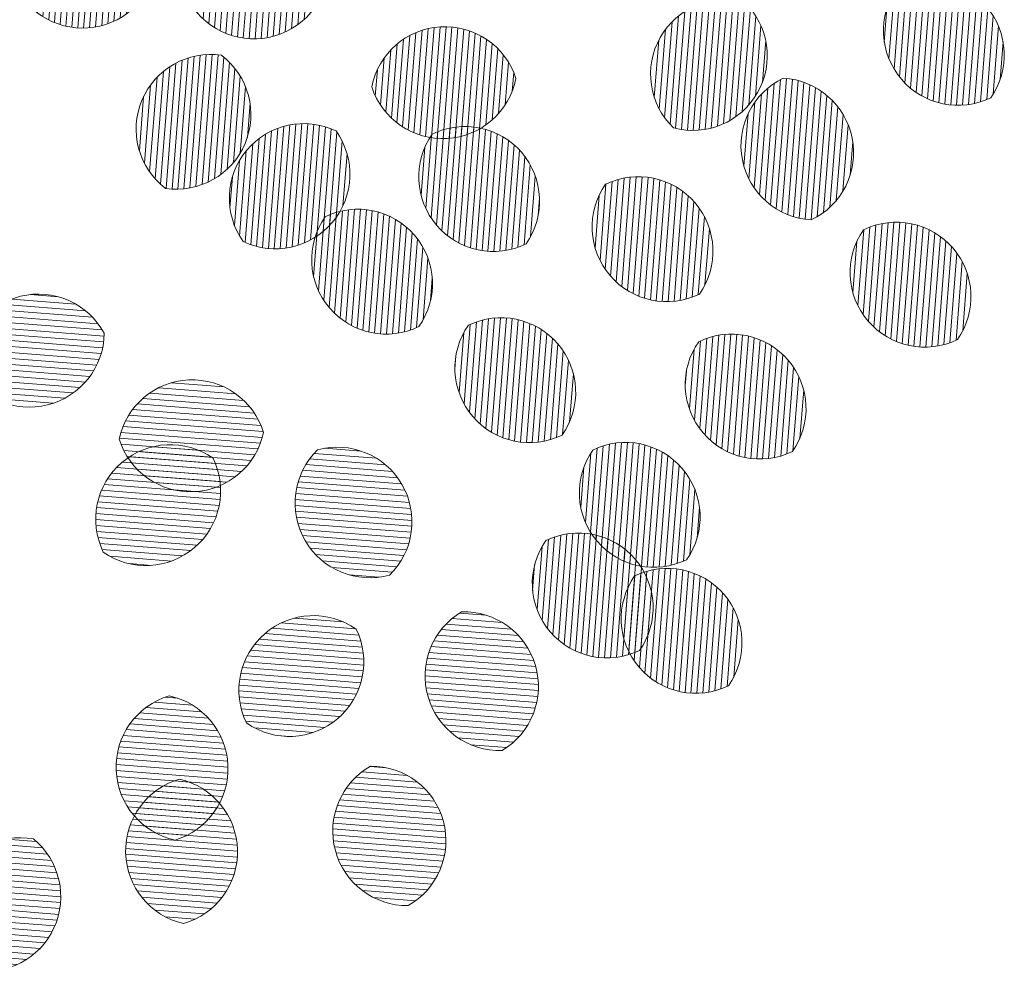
# Model space of a CAD drawing. Header units: metres. Extents: x 0 to 200176, y 0 to 356276.
# Tile 9 of 52: x 199123.093 to 199123.752, y 355669.474 to 355670.111. Entities that reach past the tile are written whole.
import ezdxf

# ---------------------------------------------------------------- set-up
doc = ezdxf.new("R2010")
doc.units = ezdxf.units.M
doc.layers.add('0_Ontwerplijnen_bomen', color=7, linetype='Continuous', lineweight=40)
doc.layers.add('N-WE-GR-BOOM-PRESENTATIE-S', color=90, linetype='Continuous', lineweight=5)
pattern_1 = [(265.5314259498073, (0, 0), (0.01995502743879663, -0.001559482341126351), [])]
pattern_2 = [(175.5314259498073, (0, 0), (-0.001559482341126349, -0.01995502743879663), [])]

# ---------------------------------------------------------------- blocks, each defined once
blk = doc.blocks.new('BOOM_PRESENTATIE')
at = {"layer": 'N-WE-GR-BOOM-PRESENTATIE-S'}
h = blk.add_hatch(dxfattribs=at)
h.set_pattern_fill('ANSI31', color=60, scale=0.006304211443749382, angle=220.5314259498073, style=0)
h.set_pattern_definition(pattern_1)
edge = h.paths.add_edge_path()
edge.add_arc((0.797653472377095, -0.42777078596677), 0.2521684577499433, 46.8764723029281, 122.3989601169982)
edge.add_arc((0.7976534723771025, -0.4277707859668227), 0.2521684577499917, 122.3989601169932, 197.9214479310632)
edge.add_arc((0.7300960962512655, -0.3213131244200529), 0.2521684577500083, 226.8764723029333, 302.3989601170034)
edge.add_arc((0.7300960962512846, -0.3213131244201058), 0.2521684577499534, 302.3989601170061, 377.9214479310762)
h = blk.add_hatch(dxfattribs=at)
h.set_pattern_fill('ANSI31', color=60, scale=0.006304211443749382, angle=220.5314259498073, style=0)
h.set_pattern_definition(pattern_1)
edge = h.paths.add_edge_path()
edge.add_arc((1.354469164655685, -0.4752724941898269), 0.2521684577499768, 35.71326642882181, 111.2357542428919)
edge.add_arc((1.354469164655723, -0.4752724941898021), 0.2521684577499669, 111.2357542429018, 186.7582420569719)
edge.add_arc((1.308800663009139, -0.3577496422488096), 0.2521684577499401, 215.7132664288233, 291.2357542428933)
edge.add_arc((1.308800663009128, -0.357749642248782), 0.2521684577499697, 291.2357542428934, 366.7582420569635)
h = blk.add_hatch(dxfattribs=at)
h.set_pattern_fill('ANSI31', color=98, scale=0.006304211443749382, angle=220.5314259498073, style=0)
h.set_pattern_definition(pattern_1)
edge = h.paths.add_edge_path()
edge.add_arc((3.59328665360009, -0.6642348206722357), 0.2521684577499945, 325.0089381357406, 400.5314259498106)
edge.add_arc((3.593286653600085, -0.664234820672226), 0.2521684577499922, 40.5314259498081, 116.0539137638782)
edge.add_arc((3.68911692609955, -0.5822970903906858), 0.2521684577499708, 145.0089381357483, 220.5314259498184)
edge.add_arc((3.689116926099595, -0.5822970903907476), 0.2521684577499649, 220.531425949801, 296.053913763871)
h = blk.add_hatch(dxfattribs=at)
h.set_pattern_fill('ANSI31', color=106, scale=0.006304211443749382, angle=220.5314259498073, style=0)
h.set_pattern_definition(pattern_1)
edge = h.paths.add_edge_path()
edge.add_arc((2.792084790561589, -0.6671886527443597), 0.2521684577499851, 254.9981011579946, 330.5205889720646)
edge.add_arc((2.792084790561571, -0.6671886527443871), 0.2521684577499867, 330.520588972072, 406.0430767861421)
edge.add_arc((2.901845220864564, -0.7292360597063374), 0.2521684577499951, 74.99810115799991, 150.5205889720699)
edge.add_arc((2.901845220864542, -0.7292360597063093), 0.2521684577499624, 150.520588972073, 226.0430767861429)
h = blk.add_hatch(dxfattribs=at)
h.set_pattern_fill('ANSI31', color=54, scale=0.006304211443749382, angle=220.5314259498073, style=0)
h.set_pattern_definition(pattern_1)
edge = h.paths.add_edge_path()
edge.add_arc((1.954656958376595, -0.8207541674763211), 0.2521684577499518, 17.85357385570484, 93.37606166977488)
edge.add_arc((1.954656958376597, -0.8207541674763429), 0.2521684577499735, 93.37606166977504, 168.8985494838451)
edge.add_arc((1.947231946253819, -0.6948887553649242), 0.2521684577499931, 197.8535738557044, 273.3760616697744)
edge.add_arc((1.947231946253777, -0.6948887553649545), 0.2521684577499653, 273.3760616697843, 348.8985494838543)
h = blk.add_hatch(dxfattribs=at)
h.set_pattern_fill('ANSI31', color=60, scale=0.006304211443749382, angle=220.5314259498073, style=0)
h.set_pattern_definition(pattern_1)
edge = h.paths.add_edge_path()
edge.add_arc((1.162693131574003, -0.9148823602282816), 0.2521684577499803, 81.58166166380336, 157.1041494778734)
edge.add_arc((1.162693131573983, -0.9148823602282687), 0.2521684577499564, 157.1041494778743, 232.6266372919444)
edge.add_arc((1.046542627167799, -0.8658283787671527), 0.2521684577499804, 261.5816616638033, 337.1041494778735)
edge.add_arc((1.046542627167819, -0.8658283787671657), 0.2521684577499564, 337.1041494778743, 412.6266372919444)
h = blk.add_hatch(dxfattribs=at)
h.set_pattern_fill('ANSI31', color=106, scale=0.006304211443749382, angle=220.5314259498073, style=0)
h.set_pattern_definition(pattern_1)
edge = h.paths.add_edge_path()
edge.add_arc((3.20747792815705, -0.9700873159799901), 0.252168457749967, 115.6589581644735, 191.1814459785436)
edge.add_arc((3.207477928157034, -0.9700873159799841), 0.2521684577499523, 191.1814459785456, 266.7039337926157)
edge.add_arc((3.083787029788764, -0.9945371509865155), 0.2521684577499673, 295.6589581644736, 371.1814459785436)
edge.add_arc((3.08378702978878, -0.9945371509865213), 0.2521684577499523, 11.18144597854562, 86.70393379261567)
h = blk.add_hatch(dxfattribs=at)
h.set_pattern_fill('ANSI31', color=60, scale=0.006304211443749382, angle=220.5314259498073, style=0)
h.set_pattern_definition(pattern_1)
edge = h.paths.add_edge_path()
edge.add_arc((1.381245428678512, -1.067565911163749), 0.2521684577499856, 244.4742554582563, 319.9967432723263)
edge.add_arc((1.381245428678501, -1.067565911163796), 0.2521684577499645, 319.9967432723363, 395.5192310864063)
edge.add_arc((1.477826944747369, -1.148616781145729), 0.252168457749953, 64.47425545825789, 139.9967432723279)
edge.add_arc((1.477826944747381, -1.148616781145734), 0.2521684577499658, 139.9967432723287, 215.5192310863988)
h = blk.add_hatch(dxfattribs=at)
h.set_pattern_fill('ANSI31', color=54, scale=0.006304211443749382, angle=220.5314259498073, style=0)
h.set_pattern_definition(pattern_1)
edge = h.paths.add_edge_path()
edge.add_arc((2.022366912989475, -1.158217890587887), 0.2521684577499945, 325.0089381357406, 400.5314259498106)
edge.add_arc((2.022366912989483, -1.158217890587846), 0.2521684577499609, 40.53142594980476, 116.0539137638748)
edge.add_arc((2.118197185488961, -1.076280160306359), 0.2521684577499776, 145.0089381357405, 220.5314259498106)
edge.add_arc((2.118197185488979, -1.076280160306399), 0.2521684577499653, 220.531425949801, 296.053913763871)
h = blk.add_hatch(dxfattribs=at)
h.set_pattern_fill('ANSI31', color=106, scale=0.006304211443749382, angle=220.5314259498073, style=0)
h.set_pattern_definition(pattern_1)
edge = h.paths.add_edge_path()
edge.add_arc((2.608476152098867, -1.328129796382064), 0.2521684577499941, 325.0089381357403, 400.5314259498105)
edge.add_arc((2.608476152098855, -1.328129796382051), 0.2521684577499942, 40.5314259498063, 116.0539137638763)
edge.add_arc((2.704306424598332, -1.24619206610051), 0.252168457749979, 145.0089381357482, 220.5314259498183)
edge.add_arc((2.704306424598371, -1.246192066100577), 0.2521684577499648, 220.531425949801, 296.053913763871)
h = blk.add_hatch(dxfattribs=at)
h.set_pattern_fill('ANSI31', color=54, scale=0.006304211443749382, angle=220.5314259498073, style=0)
h.set_pattern_definition(pattern_1)
edge = h.paths.add_edge_path()
edge.add_arc((1.660267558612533, -1.437776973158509), 0.2521684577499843, 325.0089381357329, 400.531425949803)
edge.add_arc((1.660267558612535, -1.437776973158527), 0.2521684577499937, 40.53142594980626, 116.0539137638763)
edge.add_arc((1.756097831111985, -1.355839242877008), 0.2521684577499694, 145.0089381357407, 220.5314259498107)
edge.add_arc((1.75609783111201, -1.355839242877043), 0.2521684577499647, 220.531425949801, 296.053913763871)
h = blk.add_hatch(dxfattribs=at)
h.set_pattern_fill('ANSI31', color=98, scale=0.006304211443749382, angle=220.5314259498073, style=0)
h.set_pattern_definition(pattern_1)
edge = h.paths.add_edge_path()
edge.add_arc((3.480677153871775, -1.481882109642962), 0.2521684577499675, 325.0089381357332, 400.5314259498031)
edge.add_arc((3.480677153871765, -1.481882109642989), 0.2521684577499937, 40.53142594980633, 116.0539137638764)
edge.add_arc((3.576507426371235, -1.399944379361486), 0.2521684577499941, 145.0089381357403, 220.5314259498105)
edge.add_arc((3.576507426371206, -1.399944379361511), 0.2521684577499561, 220.5314259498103, 296.0539137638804)
h = blk.add_hatch(dxfattribs=at)
h.set_pattern_fill('ANSI31', color=60, scale=0.006304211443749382, angle=130.5314259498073, style=0)
h.set_pattern_definition(pattern_2)
edge = h.paths.add_edge_path()
edge.add_arc((0.5504164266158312, -1.602727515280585), 0.2521684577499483, 208.4514437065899, 283.97393152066)
edge.add_arc((0.5504164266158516, -1.602727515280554), 0.2521684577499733, 283.9739315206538, 359.4964193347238)
edge.add_arc((0.5808632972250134, -1.725080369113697), 0.2521684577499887, 28.45144370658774, 103.9739315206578)
edge.add_arc((0.5808632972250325, -1.725080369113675), 0.2521684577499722, 103.9739315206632, 179.4964193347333)
h = blk.add_hatch(dxfattribs=at)
h.set_pattern_fill('ANSI31', color=106, scale=0.006304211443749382, angle=220.5314259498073, style=0)
h.set_pattern_definition(pattern_1)
edge = h.paths.add_edge_path()
edge.add_arc((2.14452751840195, -1.804945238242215), 0.2521684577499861, 325.0089381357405, 400.5314259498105)
edge.add_arc((2.144527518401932, -1.804945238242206), 0.2521684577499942, 40.5314259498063, 116.0539137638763)
edge.add_arc((2.240357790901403, -1.723007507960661), 0.2521684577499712, 145.0089381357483, 220.5314259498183)
edge.add_arc((2.240357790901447, -1.723007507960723), 0.2521684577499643, 220.5314259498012, 296.0539137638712)
h = blk.add_hatch(dxfattribs=at)
h.set_pattern_fill('ANSI31', color=98, scale=0.006304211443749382, angle=220.5314259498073, style=0)
h.set_pattern_definition(pattern_1)
edge = h.paths.add_edge_path()
edge.add_arc((2.923213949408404, -1.860276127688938), 0.2521684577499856, 325.0089381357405, 400.5314259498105)
edge.add_arc((2.923213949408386, -1.860276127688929), 0.2521684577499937, 40.53142594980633, 116.0539137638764)
edge.add_arc((3.019044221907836, -1.77833839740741), 0.2521684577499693, 145.0089381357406, 220.5314259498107)
edge.add_arc((3.019044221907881, -1.778338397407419), 0.2521684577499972, 220.5314259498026, 296.0539137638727)
h = blk.add_hatch(dxfattribs=at)
h.set_pattern_fill('ANSI31', color=54, scale=0.006304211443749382, angle=130.5314259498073, style=0)
h.set_pattern_definition(pattern_2)
edge = h.paths.add_edge_path()
edge.add_arc((1.094419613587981, -1.888884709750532), 0.252168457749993, 197.1425814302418, 272.6650692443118)
edge.add_arc((1.094419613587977, -1.888884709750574), 0.2521684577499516, 272.6650692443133, 348.1875570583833)
edge.add_arc((1.10028221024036, -2.014832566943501), 0.2521684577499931, 17.14258143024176, 92.66506924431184)
edge.add_arc((1.100282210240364, -2.014832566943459), 0.2521684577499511, 92.66506924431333, 168.1875570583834)
h = blk.add_hatch(dxfattribs=at)
h.set_pattern_fill('ANSI31', color=106, scale=0.006304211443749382, angle=130.5314259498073, style=0)
h.set_pattern_definition(pattern_2)
edge = h.paths.add_edge_path()
edge.add_arc((0.944131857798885, -2.138396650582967), 0.2521684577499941, 235.0089381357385, 310.5314259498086)
edge.add_arc((0.9441318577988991, -2.138396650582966), 0.2521684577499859, 310.531425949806, 386.053913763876)
edge.add_arc((1.026069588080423, -2.23422692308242), 0.2521684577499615, 55.00893813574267, 130.5314259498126)
edge.add_arc((1.026069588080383, -2.234226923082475), 0.2521684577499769, 130.5314259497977, 206.0539137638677)
h = blk.add_hatch(dxfattribs=at)
h.set_pattern_fill('ANSI31', color=106, scale=0.006304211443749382, angle=130.5314259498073, style=0)
h.set_pattern_definition(pattern_2)
edge = h.paths.add_edge_path()
edge.add_arc((1.590962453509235, -2.242707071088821), 0.2521684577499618, 314.4664782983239, 389.9889661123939)
edge.add_arc((1.59096245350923, -2.242707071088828), 0.2521684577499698, 29.98896611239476, 105.5114539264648)
edge.add_arc((1.700166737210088, -2.179685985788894), 0.2521684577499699, 134.4664782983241, 209.9889661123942)
edge.add_arc((1.70016673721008, -2.179685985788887), 0.2521684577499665, 209.9889661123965, 285.5114539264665)
h = blk.add_hatch(dxfattribs=at)
h.set_pattern_fill('ANSI31', color=98, scale=0.006304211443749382, angle=220.5314259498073, style=0)
h.set_pattern_definition(pattern_1)
edge = h.paths.add_edge_path()
edge.add_arc((2.565123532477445, -2.226548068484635), 0.2521684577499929, 325.0089381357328, 400.5314259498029)
edge.add_arc((2.565123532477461, -2.226548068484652), 0.2521684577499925, 40.53142594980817, 116.0539137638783)
edge.add_arc((2.660953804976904, -2.144610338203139), 0.2521684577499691, 145.0089381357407, 220.5314259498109)
edge.add_arc((2.660953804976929, -2.144610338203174), 0.2521684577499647, 220.5314259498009, 296.053913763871)
h = blk.add_hatch(dxfattribs=at)
h.set_pattern_fill('ANSI31', color=98, scale=0.006304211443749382, angle=220.5314259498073, style=0)
h.set_pattern_definition(pattern_1)
edge = h.paths.add_edge_path()
edge.add_arc((2.406142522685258, -2.532748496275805), 0.2521684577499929, 325.0089381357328, 400.5314259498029)
edge.add_arc((2.406142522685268, -2.532748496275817), 0.2521684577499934, 40.5314259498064, 116.0539137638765)
edge.add_arc((2.501972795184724, -2.450810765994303), 0.2521684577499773, 145.0089381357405, 220.5314259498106)
edge.add_arc((2.501972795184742, -2.450810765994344), 0.2521684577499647, 220.5314259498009, 296.0539137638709)
h = blk.add_hatch(dxfattribs=at)
h.set_pattern_fill('ANSI31', color=98, scale=0.006304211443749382, angle=220.5314259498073, style=0)
h.set_pattern_definition(pattern_1)
edge = h.paths.add_edge_path()
edge.add_arc((2.706670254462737, -2.652479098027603), 0.2521684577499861, 325.0089381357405, 400.5314259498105)
edge.add_arc((2.706670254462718, -2.652479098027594), 0.2521684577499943, 40.53142594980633, 116.0539137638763)
edge.add_arc((2.802500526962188, -2.57054136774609), 0.2521684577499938, 145.0089381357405, 220.5314259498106)
edge.add_arc((2.802500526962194, -2.570541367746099), 0.2521684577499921, 220.5314259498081, 296.0539137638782)
h = blk.add_hatch(dxfattribs=at)
h.set_pattern_fill('ANSI31', color=106, scale=0.006304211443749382, angle=130.5314259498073, style=0)
h.set_pattern_definition(pattern_2)
edge = h.paths.add_edge_path()
edge.add_arc((1.428258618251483, -2.716321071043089), 0.2521684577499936, 235.0089381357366, 310.5314259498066)
edge.add_arc((1.428258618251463, -2.716321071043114), 0.2521684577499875, 310.5314259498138, 386.0539137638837)
edge.add_arc((1.51019634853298, -2.812151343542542), 0.2521684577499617, 55.00893813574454, 130.5314259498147)
edge.add_arc((1.510196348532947, -2.81215134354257), 0.252168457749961, 130.5314259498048, 206.0539137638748)
h = blk.add_hatch(dxfattribs=at)
h.set_pattern_fill('ANSI31', color=98, scale=0.006304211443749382, angle=130.5314259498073, style=0)
h.set_pattern_definition(pattern_2)
edge = h.paths.add_edge_path()
edge.add_arc((2.018599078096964, -2.799384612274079), 0.2521684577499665, 300.8566809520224, 376.3791687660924)
edge.add_arc((2.018599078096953, -2.799384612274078), 0.2521684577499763, 16.37916876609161, 91.90165658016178)
edge.add_arc((2.139566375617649, -2.763829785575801), 0.2521684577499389, 120.8566809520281, 196.3791687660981)
edge.add_arc((2.139566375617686, -2.763829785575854), 0.2521684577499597, 196.3791687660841, 271.9016565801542)
h = blk.add_hatch(dxfattribs=at)
h.set_pattern_fill('ANSI31', color=106, scale=0.006304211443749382, angle=130.5314259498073, style=0)
h.set_pattern_definition(pattern_2)
edge = h.paths.add_edge_path()
edge.add_arc((0.9691685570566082, -3.07746696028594), 0.2521684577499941, 286.8431200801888, 362.3656078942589)
edge.add_arc((0.9691685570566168, -3.077466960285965), 0.2521684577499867, 2.365607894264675, 77.88809570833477)
edge.add_arc((1.095145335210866, -3.072262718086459), 0.2521684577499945, 106.8431200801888, 182.3656078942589)
edge.add_arc((1.095145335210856, -3.072262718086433), 0.2521684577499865, 182.3656078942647, 257.8880957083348)
h = blk.add_hatch(dxfattribs=at)
h.set_pattern_fill('ANSI31', color=98, scale=0.006304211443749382, angle=130.5314259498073, style=0)
h.set_pattern_definition(pattern_2)
edge = h.paths.add_edge_path()
edge.add_arc((1.70577322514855, -3.321385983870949), 0.2521684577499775, 299.5942214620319, 375.1167092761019)
edge.add_arc((1.705773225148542, -3.321385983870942), 0.252168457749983, 15.11670927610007, 90.63919709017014)
edge.add_arc((1.82749451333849, -3.288504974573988), 0.2521684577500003, 119.5942214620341, 195.1167092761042)
edge.add_arc((1.827494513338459, -3.288504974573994), 0.2521684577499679, 195.1167092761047, 270.6391970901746)
h = blk.add_hatch(dxfattribs=at)
h.set_pattern_fill('ANSI31', color=98, scale=0.006304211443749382, angle=130.5314259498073, style=0)
h.set_pattern_definition(pattern_2)
edge = h.paths.add_edge_path()
edge.add_arc((1.001144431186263, -3.358786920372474), 0.2521684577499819, 286.0092300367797, 361.5317178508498)
edge.add_arc((1.001144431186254, -3.358786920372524), 0.252168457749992, 1.531717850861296, 77.05420566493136)
edge.add_arc((1.12718360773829, -3.355416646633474), 0.2521684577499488, 106.0092300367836, 181.5317178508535)
edge.add_arc((1.127183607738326, -3.355416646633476), 0.2521684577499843, 181.531717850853, 257.054205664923)
h = blk.add_hatch(dxfattribs=at)
h.set_pattern_fill('ANSI31', color=98, scale=0.006304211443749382, angle=130.5314259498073, style=0)
h.set_pattern_definition(pattern_2)
edge = h.paths.add_edge_path()
edge.add_arc((0.4038431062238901, -3.510398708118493), 0.252168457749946, 259.7771322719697, 335.2996200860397)
edge.add_arc((0.4038431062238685, -3.510398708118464), 0.2521684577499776, 335.2996200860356, 410.8221079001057)
edge.add_arc((0.5183913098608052, -3.563085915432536), 0.2521684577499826, 79.77713227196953, 155.2996200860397)
edge.add_arc((0.5183913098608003, -3.563085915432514), 0.2521684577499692, 155.2996200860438, 230.8221079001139)
at = {"layer": 'N-WE-GR-BOOM-PRESENTATIE-S', "color": 60}
for points in [[(0.9700291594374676, -0.24371765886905, 0.3419987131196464), (0.6625387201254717, -0.2148554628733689, 0.3419987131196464), (0.5577204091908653, -0.505366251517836, 0.3419987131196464), (0.865210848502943, -0.5342284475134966, 0.3419987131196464)], [(1.559216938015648, -0.3280743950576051, 0.3419987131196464), (1.263132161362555, -0.2402267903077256, 0.3419987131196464), (1.104052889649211, -0.5049477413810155, 0.3419987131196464), (1.400137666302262, -0.5927953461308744, 0.3419987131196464)], [(1.199610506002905, -0.6654308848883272, 0.3419987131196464), (0.9303921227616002, -0.8167743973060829, 0.3419987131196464), (1.009625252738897, -1.115279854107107, 0.3419987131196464), (1.278843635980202, -0.9639363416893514, 0.3419987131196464)], [(1.272581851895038, -1.295120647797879, 0.3419987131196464), (1.574408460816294, -1.229667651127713, 0.3419987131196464), (1.586490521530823, -0.9210620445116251, 0.3419987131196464), (1.284663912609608, -0.986515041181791, 0.3419987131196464)], [(0.328704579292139, -1.722864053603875, 0.3419987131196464), (0.6113101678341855, -1.847433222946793, 0.3419987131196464), (0.8025751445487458, -1.604943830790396, 0.3419987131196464), (0.5199695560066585, -1.480374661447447, 0.3419987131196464)]]:
    blk.add_lwpolyline(points, format="xyb", close=True, dxfattribs=at)
at = {"layer": 'N-WE-GR-BOOM-PRESENTATIE-S', "color": 98}
for points in [[(3.799873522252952, -0.8088404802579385, 0.3419987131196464), (3.784947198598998, -0.5003593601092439, 0.3419987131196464), (3.482530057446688, -0.4376914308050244, 0.3419987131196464), (3.497456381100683, -0.7461725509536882, 0.3419987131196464)], [(3.687264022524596, -1.626487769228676, 0.3419987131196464), (3.672337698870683, -1.318006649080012, 0.3419987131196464), (3.369920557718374, -1.255338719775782, 0.3419987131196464), (3.384846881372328, -1.563819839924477, 0.3419987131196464)], [(3.129800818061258, -2.004881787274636, 0.3419987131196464), (3.114874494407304, -1.696400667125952, 0.3419987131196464), (2.812457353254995, -1.633732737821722, 0.3419987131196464), (2.827383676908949, -1.942213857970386, 0.3419987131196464)], [(2.771710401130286, -2.371153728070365, 0.3419987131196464), (2.756784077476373, -2.06267260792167, 0.3419987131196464), (2.454366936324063, -2.000004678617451, 0.3419987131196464), (2.469293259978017, -2.308485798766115, 0.3419987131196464)], [(2.612729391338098, -2.677354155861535, 0.3419987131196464), (2.597803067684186, -2.36887303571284, 0.3419987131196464), (2.295385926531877, -2.30620510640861, 0.3419987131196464), (2.31031225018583, -2.614686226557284, 0.3419987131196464)], [(2.913257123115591, -2.797084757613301, 0.3419987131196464), (2.898330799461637, -2.488603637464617, 0.3419987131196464), (2.595913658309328, -2.425935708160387, 0.3419987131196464), (2.610839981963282, -2.734416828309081, 0.3419987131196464)], [(2.147934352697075, -3.01585936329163, 0.3419987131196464), (2.260533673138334, -2.728274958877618, 0.3419987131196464), (2.01023110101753, -2.547355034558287, 0.3419987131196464), (1.897631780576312, -2.834939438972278, 0.3419987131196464)], [(1.830307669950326, -3.540657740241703, 0.3419987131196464), (1.94921580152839, -3.255623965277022, 0.3419987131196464), (1.702960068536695, -3.069233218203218, 0.3419987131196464), (1.584051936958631, -3.354266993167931, 0.3419987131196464)], [(1.070690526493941, -3.60117559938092, 0.3419987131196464), (1.253222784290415, -3.352046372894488, 0.3419987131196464), (1.057637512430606, -3.113027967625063, 0.3419987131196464), (0.8751052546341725, -3.362157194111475, 0.3419987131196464)], [(0.3590888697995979, -3.758563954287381, 0.3419987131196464), (0.6329395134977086, -3.615773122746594, 0.3419987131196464), (0.5631455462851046, -3.314920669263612, 0.3419987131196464), (0.289294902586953, -3.45771150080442, 0.3419987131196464)]]:
    blk.add_lwpolyline(points, format="xyb", close=True, dxfattribs=at)
at = {"layer": 'N-WE-GR-BOOM-PRESENTATIE-S', "color": 106}
for points in [[(2.726810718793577, -0.9107625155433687, 0.3419987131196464), (3.011605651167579, -0.7912834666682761, 0.3419987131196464), (2.967119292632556, -0.4856621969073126, 0.3419987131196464), (2.682324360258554, -0.6051412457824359, 0.3419987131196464)], [(3.098285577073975, -0.7427858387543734, 0.3419987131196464), (2.960096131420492, -1.018986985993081, 0.3419987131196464), (3.192979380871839, -1.221838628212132, 0.3419987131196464), (3.331168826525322, -0.9456374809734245, 0.3419987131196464)], [(2.815063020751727, -1.472735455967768, 0.3419987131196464), (2.800136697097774, -1.164254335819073, 0.3419987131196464), (2.497719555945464, -1.101586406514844, 0.3419987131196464), (2.512645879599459, -1.410067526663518, 0.3419987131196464)], [(2.351114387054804, -1.949550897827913, 0.3419987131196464), (2.336188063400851, -1.641069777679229, 0.3419987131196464), (2.033770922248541, -1.578401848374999, 0.3419987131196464), (2.048697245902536, -1.886882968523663, 0.3419987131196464)], [(0.7995261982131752, -2.344983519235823, 0.3419987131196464), (1.10800731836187, -2.33005719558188, 0.3419987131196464), (1.1706752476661, -2.02764005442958, 0.3419987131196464), (0.862194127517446, -2.042566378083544, 0.3419987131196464)], [(1.767604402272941, -2.422669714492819, 0.3419987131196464), (1.809371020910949, -2.116664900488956, 0.3419987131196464), (1.523524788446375, -1.999723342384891, 0.3419987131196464), (1.481758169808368, -2.305728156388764, 0.3419987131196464)], [(1.283652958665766, -2.92290793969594, 0.3419987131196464), (1.592134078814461, -2.907981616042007, 0.3419987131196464), (1.65480200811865, -2.605564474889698, 0.3419987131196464), (1.346320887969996, -2.620490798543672, 0.3419987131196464)], [(1.042234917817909, -3.318817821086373, 0.3419987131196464), (1.221122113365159, -3.067058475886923, 0.3419987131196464), (1.022078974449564, -2.830911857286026, 0.3419987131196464), (0.8431917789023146, -3.082671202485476, 0.3419987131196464)]]:
    blk.add_lwpolyline(points, format="xyb", close=True, dxfattribs=at)
at = {"layer": 'N-WE-GR-BOOM-PRESENTATIE-S', "color": 54}
for points in [[(2.194681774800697, -0.7434429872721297, 0.3419987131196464), (1.939806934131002, -0.5690233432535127, 0.3419987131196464), (1.707207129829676, -0.7721999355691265, 0.3419987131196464), (1.962081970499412, -0.9466195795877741, 0.3419987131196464)], [(2.228953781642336, -1.30282355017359, 0.3419987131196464), (2.214027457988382, -0.9943424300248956, 0.3419987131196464), (1.911610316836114, -0.9316745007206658, 0.3419987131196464), (1.926536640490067, -1.24015562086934, 0.3419987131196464)], [(1.866854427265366, -1.582382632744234, 0.3419987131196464), (1.851928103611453, -1.27390151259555, 0.3419987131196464), (1.549510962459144, -1.21123358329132, 0.3419987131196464), (1.564437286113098, -1.519714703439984, 0.3419987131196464)], [(0.8534539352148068, -1.963211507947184, 0.3419987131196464), (1.106144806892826, -2.140780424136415, 0.3419987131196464), (1.341247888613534, -1.940505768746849, 0.3419987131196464), (1.088557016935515, -1.762936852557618, 0.3419987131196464)]]:
    blk.add_lwpolyline(points, format="xyb", close=True, dxfattribs=at)

msp = doc.modelspace()

# ---------------------------------------------------------------- block references
at = {"layer": '0_Ontwerplijnen_bomen', "xscale": 0.198, "yscale": 0.198, "zscale": 0.198}
msp.add_blockref('BOOM_PRESENTATIE', (199122.9904986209, 355670.2192768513), dxfattribs=at)

doc.saveas('drawing.dxf')
